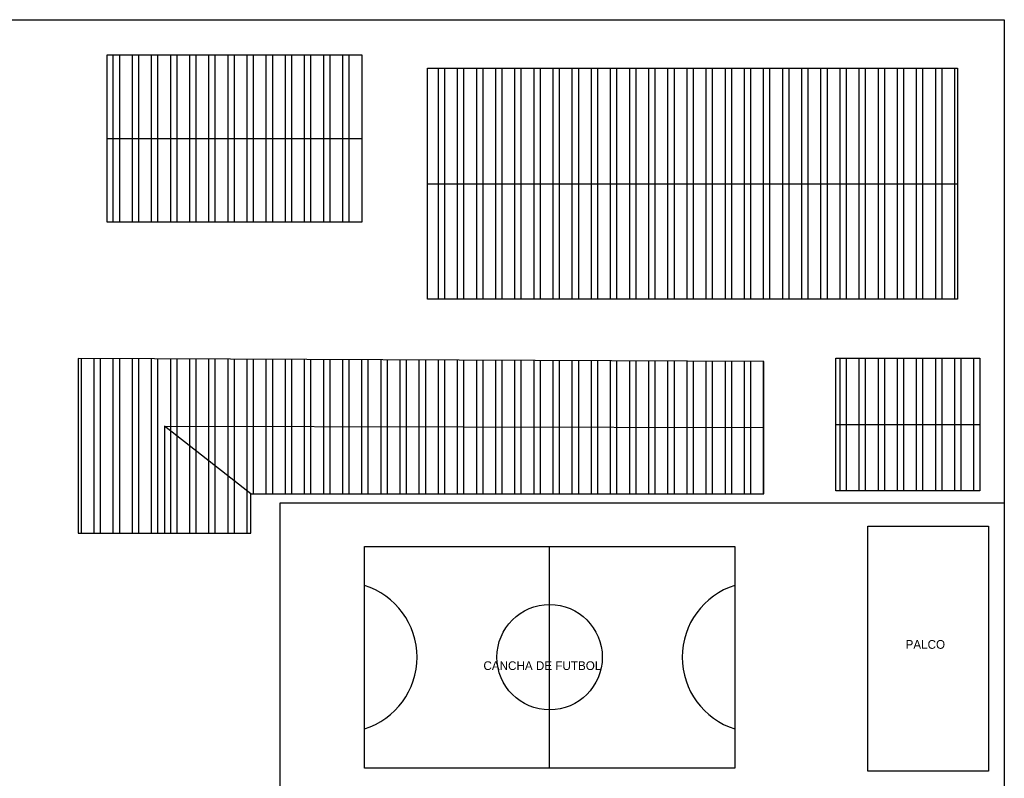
# Model space of a CAD drawing. Header units: millimetres. Extents: x 2197 to 2788, y 425 to 589.
# Tile 28 of 50: x 2271 to 2351, y 463 to 524. Entities that reach past the tile are written whole.
import ezdxf

# ---------------------------------------------------------------- set-up
doc = ezdxf.new("R2010")
doc.units = ezdxf.units.MM
doc.linetypes.add('ACAD_ISO04W100', pattern=[30, 24, -3, 0, -3])
doc.layers.add('Cotas', color=3, linetype='Continuous')
doc.layers.add('PAREDE', color=6, linetype='Continuous')
pattern_1 = [(90, (-1.3519, -9.516), (-1.544955, 3e-16), []), (90, (-0.8369, -9.0011), (-1.544955, 3e-16), [])]

msp = doc.modelspace()

# ---------------------------------------------------------------- hatches: boundary and pattern name
at = {"layer": 'PAREDE', "linetype": 'ACAD_ISO04W100'}
h = msp.add_hatch(dxfattribs=at)
h.set_pattern_fill('ANSI32', color=1, scale=0.1622, angle=45)
h.set_pattern_definition(pattern_1)
h.paths.add_polyline_path([(2348.986, 491.776), (2337.361, 491.776), (2337.361, 486.422), (2348.986, 486.422)])
h.paths.add_polyline_path([(2348.986, 497.13), (2337.361, 497.13), (2337.361, 491.776), (2348.986, 491.776)])
h.paths.add_polyline_path([(2299.066, 521.647), (2278.516, 521.647), (2278.516, 514.88), (2299.066, 514.88)])
h.paths.add_polyline_path([(2299.066, 514.88), (2278.516, 514.88), (2278.516, 508.112), (2299.066, 508.112)])
h.paths.add_polyline_path([(2270.646, 514.88), (2250.095, 514.88), (2250.095, 508.112), (2270.646, 508.112)])
h.paths.add_polyline_path([(2270.646, 521.647), (2250.095, 521.647), (2250.095, 514.88), (2270.646, 514.88)])
h = msp.add_hatch(dxfattribs=at)
h.set_pattern_fill('ANSI32', color=1, scale=0.1622, angle=45)
h.set_pattern_definition(pattern_1)
h.paths.add_polyline_path([(2347.182, 520.579), (2304.395, 520.579), (2304.395, 511.234), (2347.182, 511.234)])
h.paths.add_polyline_path([(2347.182, 511.234), (2304.395, 511.234), (2304.395, 501.89), (2347.182, 501.89)])
h = msp.add_hatch(dxfattribs=at)
h.set_pattern_fill('ANSI32', color=1, scale=0.1622, angle=45)
h.set_pattern_definition(pattern_1)
h.paths.add_polyline_path([(2290.101, 486.168), (2283.138, 491.631), (2283.138, 482.988), (2290.101, 482.988)], flags=17)
h.paths.add_polyline_path([(2331.558, 491.518), (2283.138, 491.631), (2290.101, 486.168), (2331.558, 486.168)], flags=17)
h.paths.add_polyline_path([(2331.558, 496.868), (2276.175, 497.095), (2276.175, 482.988), (2283.138, 482.988), (2283.138, 491.631), (2331.558, 491.518)])

# ---------------------------------------------------------------- linework, layer by layer
msp.add_line((2314.248, 464.005), (2314.248, 481.924))
msp.add_lwpolyline([(2299.284, 464.005), (2299.284, 481.924), (2329.212, 481.924), (2329.212, 464.005)], close=True)
msp.add_circle((2314.248, 472.965), 4.256)
for centre, start, end in [((2297.46, 472.965), 287.4576, 72.5424), ((2331.036, 472.965), 107.4576, 252.5424)]:
    msp.add_arc(centre, 6.08, start, end)
at = {"layer": 'Cotas', "color": 7, "linetype": 'ACAD_ISO04W100'}
for p, q in [((2278.516, 514.88), (2299.066, 514.88)), ((2337.361, 491.776), (2348.986, 491.776))]:
    msp.add_line(p, q, dxfattribs=at)
at = {"layer": 'Cotas', "color": 0}
msp.add_line((2304.395, 511.234), (2347.182, 511.234), dxfattribs=at)
at = {"layer": 'Cotas', "color": 7, "true_color": 0xffffff}
for p, q in [((2290.101, 486.168), (2283.138, 491.631)), ((2283.138, 491.631), (2283.138, 482.988)), ((2283.138, 491.631), (2331.558, 491.518))]:
    msp.add_line(p, q, dxfattribs=at)
at = {"layer": 'Cotas'}
msp.add_lwpolyline([(2200.713, 524.49), (2350.975, 524.49), (2350.975, 429.986), (2200.713, 429.986)], close=True, dxfattribs=at)
at = {"layer": 'Cotas', "color": 7, "linetype": 'ACAD_ISO04W100'}
for points in [[(2278.516, 521.647), (2299.066, 521.647), (2299.066, 508.112), (2278.516, 508.112)], [(2337.361, 497.13), (2348.986, 497.13), (2348.986, 486.422), (2337.361, 486.422)]]:
    msp.add_lwpolyline(points, close=True, dxfattribs=at)
at = {"layer": 'Cotas', "color": 0}
msp.add_lwpolyline([(2304.395, 520.579), (2347.182, 520.579), (2347.182, 501.89), (2304.395, 501.89)], close=True, dxfattribs=at)
at = {"layer": 'Cotas', "color": 7, "true_color": 0xffffff}
msp.add_lwpolyline([(2276.175, 497.095), (2276.175, 482.988), (2290.101, 482.988), (2290.101, 486.168), (2331.558, 486.168), (2331.558, 496.868), (2276.175, 497.095)], dxfattribs=at)
at = {"layer": 'Cotas', "color": 5}
msp.add_lwpolyline([(2292.491, 485.429), (2350.975, 485.429), (2350.975, 461.502), (2292.491, 461.502)], close=True, dxfattribs=at)
at = {"layer": 'Cotas', "color": 2, "linetype": 'ACAD_ISO04W100'}
msp.add_lwpolyline([(2339.944, 483.567), (2349.702, 483.567), (2349.702, 463.76), (2339.944, 463.76)], close=True, dxfattribs=at)

# ---------------------------------------------------------------- texts
at = {"char_height": 0.70428, "attachment_point": 7}
for s, insert in [('\\A1;{\\fZurich Cn BT|b0|i0|c0|p34;\\C2;PALCO}', (2342.999, 473.634)), ('\\A1;{\\fZurich Cn BT|b0|i0|c0|p34;\\C2;CANCHA DE FUTBOL}', (2308.9, 471.918))]:
    msp.add_mtext_dynamic_manual_height_columns(s, width=13.35192, gutter_width=1, heights=[0], dxfattribs=dict(at, insert=insert))

doc.saveas('drawing.dxf')
